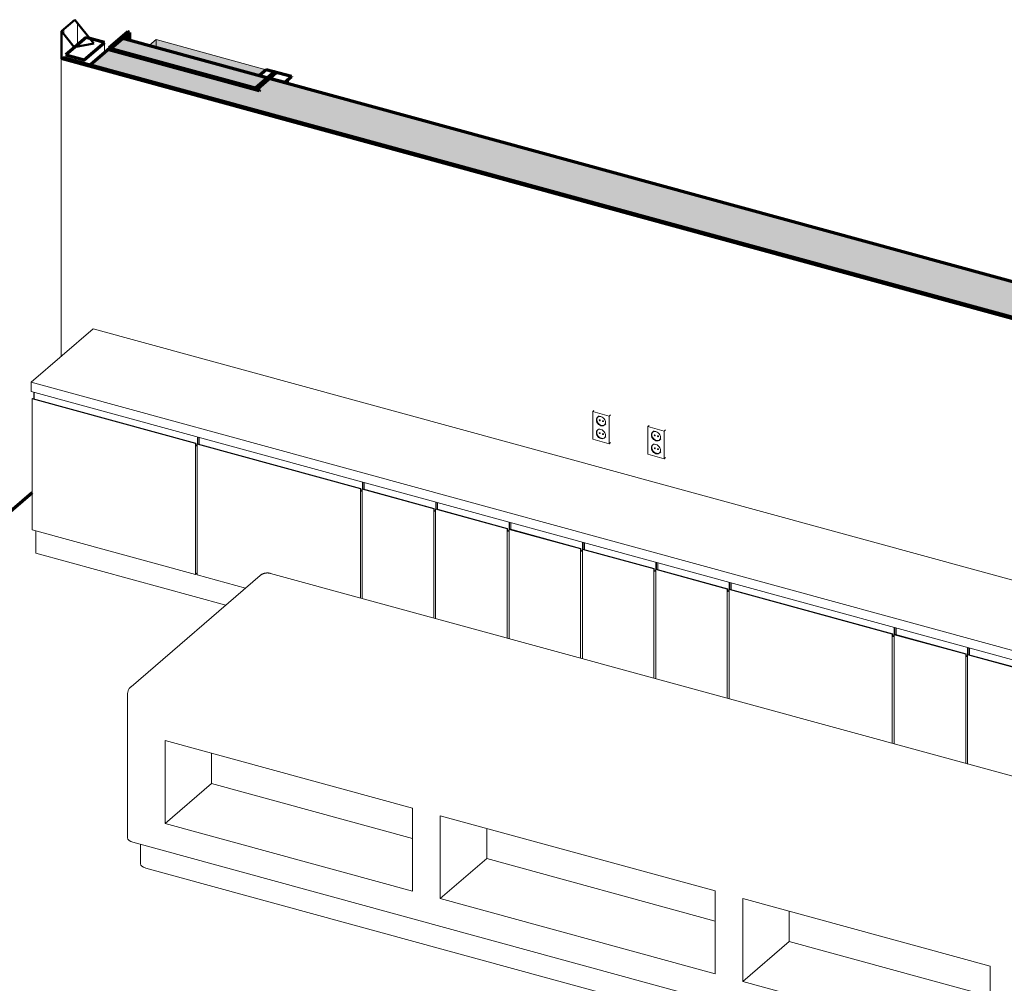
# Model space of a CAD drawing. Header units: millimetres. Extents: x 87779 to 155382, y -9103 to 37066.
# Tile 22 of 128: x 105995 to 110672, y 17915 to 22490. Entities that reach past the tile are written whole.
import ezdxf

# ---------------------------------------------------------------- set-up
doc = ezdxf.new("R2010")
doc.units = ezdxf.units.MM
for name, color, linetype, lineweight in [('0-2', 210, 'Continuous', 5), ('A21-----2', 130, 'Continuous', 70), ('A21--s--1', 84, 'Continuous', 5), ('A22----', 1, 'Continuous', 5), ('A22-----2', 50, 'Continuous', 9), ('A22-----4', 130, 'Continuous', 70), ('A22-----5', 1, 'Continuous', 50), ('A23-----3', 130, 'Continuous', 70), ('A29-----4', 94, 'Continuous', 5), ('A29-----5', 135, 'Continuous', 9), ('A29-----8', 3, 'Continuous', 5), ('A31-----1', 50, 'Continuous', 9), ('A31-----3', 170, 'Continuous', 25), ('A69----', 1, 'Continuous', 5), ('A99-----2', 50, 'Continuous', 9), ('A99-----4', 1, 'Continuous', 13), ('A99-----8', 96, 'Continuous', 9), ('Food Service Equipment-1', 10, 'Continuous', 5)]:
    doc.layers.add(name, color=color, linetype=linetype, lineweight=lineweight)
doc.layers.add('A99-----7', color=1, linetype='Continuous', lineweight=9, transparency=0.54)

# ---------------------------------------------------------------- blocks, each defined once
blk = doc.blocks.new('59_GM_schachten - e-schacht-14886162-Werkcafe Pantry Axo')
at = {"layer": 'A99-----7'}
for points in [[(-102892.6, 22225.5), (-102861.3, 22252.4), (-103384, 22395.3), (-103415.3, 22368.4), (-102895.3, 22226.2)], [(-102892.6, 22222.6), (-102892.6, 22225.5), (-103415.3, 22368.4), (-103415.3, 22365.4), (-102895.3, 22223.3)], [(-102887.4, 22221.1), (-102887.4, 22223.9), (-102892.6, 22225.3), (-102892.6, 22222.6), (-102890.4, 22222)]]:
    blk.add_hatch(color=256, dxfattribs=at).paths.add_polyline_path(points)
at = {"layer": 'A99-----2'}
for p, q in [((-103384, 22395.3), (-103415.3, 22368.4)), ((-103415.3, 22368.4), (-102892.6, 22225.5)), ((-103415.3, 22368.4), (-103415.3, 22365.4)), ((-102861.3, 22252.4), (-103384, 22395.3)), ((-102892.6, 22225.5), (-102861.3, 22252.4)), ((-102892.6, 22222.6), (-102892.6, 22225.5))]:
    blk.add_line(p, q, dxfattribs=at)
at = {"layer": 'A99-----8'}
blk.add_line((-103384, 22356.9), (-103384, 22395.3), dxfattribs=at)
blk = doc.blocks.new('NLRS_32_10_DO_WB_houten kozijn enkele deur_gen_ABT - 880x2315_dichtedeur_60 minuten-14886528-Werkcafe Pantry Axo')
at = {"layer": 'A31-----1'}
for p, q in [((-102880.4, 22222), (-102887.4, 22223.9)), ((-102887.4, 22221.1), (-102887.4, 22223.9)), ((-102880.4, 22219.2), (-102880.4, 22222)), ((-102876.7, 22218.2), (-102874.2, 22220.3)), ((-102788.1, 22196.7), (-102795.1, 22198.6)), ((-102795.1, 22198.6), (-102795.1, 22195.9)), ((-102788.1, 22194), (-102788.1, 22196.7)), ((-102758.1, 22185.8), (-102756.8, 22186.9))]:
    blk.add_line(p, q, dxfattribs=at)
at = {"layer": 'A31-----3'}
blk.add_line((-102756.8, 22205.8), (-102756.8, 22186.9), dxfattribs=at)
blk = doc.blocks.new('HSR-D_ABT_ARCH_Interieur_rvt-2-Werkcafe Pantry Axo')
at = {"layer": 'A21--s--1'}
for points in [[(-103510.3, 22391.4), (-103510.3, 22429.8), (-103544.1, 22400.7)], [(-102841.5, 22208.6), (-102839.1, 22210.7), (-102845.3, 22212.5), (-102847.8, 22210.3), (-102845.3, 22209.6)]]:
    blk.add_hatch(color=256, dxfattribs=at).paths.add_polyline_path(points)
at = {"layer": 'A29-----4'}
for points in [[(-103602.5, 22355.4), (-103548.5, 22401.9), (-103544.1, 22400.7), (-103510.3, 22429.8), (-103519, 22432.2), (-103606.9, 22356.6)], [(-102847.8, 22210.3), (-102845.3, 22212.5), (-102854, 22214.9), (-102856.5, 22212.7)]]:
    blk.add_hatch(color=256, dxfattribs=at).paths.add_polyline_path(points)
at = {"layer": 'A29-----5'}
h = blk.add_hatch(dxfattribs=at)
h.set_pattern_fill('FP_5', color=256, style=0, pattern_type=2)
h.set_pattern_definition([(25.868, (-98102.49, 16311.64), (-114.905, 55.7134), []), (154.132, (-98102.49, 16311.64), (-114.905, -55.7134), []), (13.877, (-98102.489, 16311.644), (49.117564, 19.20893), [2, -95.24, 2, -52.884, -11.931]), (13.877, (-98102.489, 16311.644), (49.117564, 19.20893), [-152.125, 2, -9.931]), (37.81, (-98102.489, 16311.644), (21.697513, 28.731862), [1.462, -69.168, 1.462, -70.04, -8.72]), (37.81, (-98102.489, 16311.644), (21.697513, 28.731862), [-142.131, 1.462, -7.258]), (71.91, (-98102.489, 16311.644), (-3.179345, 30.55874), [1.098, -51.298, 1.098, -28.571, -6.55]), (71.91, (-98102.489, 16311.644), (-3.179345, 30.55874), [-82.065, 1.098, -5.452])])
h.paths.add_polyline_path([(-97053.9, 20459.2), (-96906.6, 20586), (-103548.5, 22401.9), (-103695.8, 22275.2), (-97062.4, 20461.6)])
at = {"layer": 'A21-----2'}
for p, q in [((-103548.5, 22401.9), (-103695.8, 22275.2)), ((-96906.6, 20586), (-103548.5, 22401.9)), ((-103695.8, 22275.2), (-97053.9, 20459.2))]:
    blk.add_line(p, q, dxfattribs=at)
at = {"layer": 'A22-----2'}
for p, q in [((-103628.8, 22332.8), (-103628.8, 22382.2)), ((-103606.9, 22351.7), (-103606.9, 22356.6)), ((-103812.4, 22308.6), (-103812.4, 22323)), ((-103725.2, 22299.2), (-103725.2, 22284.8)), ((-102892.6, 22225.3), (-102892.6, 22225.5)), ((-102892.6, 22225.3), (-102854.1, 22214.8)), ((-102772.4, 22192.4), (-102741.1, 22219.3)), ((-102845.3, 22212.3), (-102772.4, 22192.4)), ((-102772.4, 22192.6), (-102772.4, 22192.4))]:
    blk.add_line(p, q, dxfattribs=at)
at = {"layer": 'A22-----4'}
for p, q in [((-103716, 22406), (-103812.4, 22323)), ((-103628.8, 22382.2), (-103716, 22406)), ((-103519, 22432.2), (-103606.9, 22356.6)), ((-103598.1, 22354.2), (-103510.3, 22429.8)), ((-103510.3, 22429.8), (-103519, 22432.2)), ((-103510.3, 22429.8), (-103510.3, 22391.4)), ((-103725.2, 22299.2), (-103628.8, 22382.2)), ((-103606.9, 22356.6), (-103598.1, 22354.2)), ((-103812.4, 22323), (-103725.2, 22299.2)), ((-103604.3, 22352.9), (-103609.2, 22348.6)), ((-103609.2, 22348.6), (-102895.3, 22154)), ((-102890.4, 22158.2), (-103604.3, 22352.9)), ((-102822.7, 22241.8), (-102910.5, 22166.2)), ((-102901.8, 22163.9), (-102814, 22239.4)), ((-102861.3, 22252.4), (-102892.6, 22225.5)), ((-102892.6, 22225.5), (-102772.4, 22192.6)), ((-102741.1, 22219.5), (-102861.3, 22252.4)), ((-102814, 22239.4), (-102822.7, 22241.8)), ((-102772.4, 22192.6), (-102741.1, 22219.5)), ((-102741.1, 22219.5), (-102741.1, 22219.3)), ((-102910.5, 22166.2), (-102901.8, 22163.9)), ((-102895.3, 22154), (-102890.4, 22158.2))]:
    blk.add_line(p, q, dxfattribs=at)
at = {"layer": 'A23-----3'}
blk.add_line((-104177.1, 20070), (-103972.8, 20245.6), dxfattribs=at)
at = {"layer": 'A31-----1'}
blk.add_blockref('NLRS_32_10_DO_WB_houten kozijn enkele deur_gen_ABT - 880x2315_dichtedeur_60 minuten-14886528-Werkcafe Pantry Axo', (0, 0), dxfattribs=at)
at = {"layer": 'A99-----2'}
blk.add_blockref('59_GM_schachten - e-schacht-14886162-Werkcafe Pantry Axo', (0, 0), dxfattribs=at)
blk = doc.blocks.new('712 Werkcafe Derden - 712 Werkcafe Derden-18395349-Werkcafe Pantry Axo')
at = {"layer": 'Food Service Equipment-1'}
for p, q in [((-103682.5, 21022.5), (-103977.2, 20769.1)), ((-97896.2, 19440.5), (-103682.5, 21022.5)), ((-103977.2, 20769.1), (-97896.2, 19106.5)), ((-103977.2, 20769.1), (-103977.2, 20725.3)), ((-97896.2, 19062.8), (-103977.2, 20725.3)), ((-103965.4, 20722.1), (-103965.4, 20689.4)), ((-103963.5, 20688.8), (-103963.5, 20721.6)), ((-103972.8, 20689.2), (-103970.9, 20690.9)), ((-103972.8, 20068.2), (-103972.8, 20689.2)), ((-103972.8, 20689.2), (-103197.6, 20477.2)), ((-103970.9, 20690.9), (-103195.6, 20478.9)), ((-103188.2, 20509.6), (-103188.2, 20476.5)), ((-103185.8, 20476.2), (-103185.8, 20509)), ((-103179.5, 20474.5), (-103179.5, 20507.3)), ((-103195.6, 20478.9), (-103197.6, 20477.2)), ((-103197.6, 20477.2), (-103197.6, 19856.3)), ((-103195.6, 20470.2), (-103195.6, 20478.9)), ((-103188.9, 20474.8), (-103186.9, 20476.5)), ((-103188.9, 19853.9), (-103188.9, 20474.8)), ((-103188.9, 20474.8), (-102413.6, 20262.9)), ((-103188.2, 20476.5), (-103188.3, 20475.3)), ((-103186.9, 20476.5), (-102411.7, 20264.6)), ((-102411.7, 20264.6), (-102413.6, 20262.9)), ((-102413.6, 20262.9), (-102413.6, 19744)), ((-102411.7, 20255.8), (-102411.7, 20264.6)), ((-102404.9, 20260.5), (-102403, 20262.2)), ((-102404.9, 19741.6), (-102404.9, 20260.5)), ((-102404.9, 20260.5), (-102065.2, 20167.6)), ((-102404.3, 20295.3), (-102404.3, 20262.2)), ((-102404.3, 20262.2), (-102404.3, 20261)), ((-102403, 20262.2), (-102063.2, 20169.3)), ((-102401.8, 20261.9), (-102401.8, 20294.6)), ((-102395.6, 20260.2), (-102395.6, 20292.9)), ((-102063.2, 20169.3), (-102065.2, 20167.6)), ((-102065.2, 20167.6), (-102065.2, 19648.8)), ((-102063.2, 20160.6), (-102063.2, 20169.3)), ((-102056.5, 20165.2), (-102054.5, 20166.9)), ((-102056.5, 19646.4), (-102056.5, 20165.2)), ((-102056.5, 20165.2), (-101716.8, 20072.4)), ((-102055.9, 20200.1), (-102055.9, 20166.9)), ((-102055.9, 20166.9), (-102055.9, 20165.7)), ((-102054.5, 20166.9), (-101714.8, 20074.1)), ((-102053.4, 20166.6), (-102053.4, 20199.4)), ((-102047.2, 20164.9), (-102047.2, 20197.7)), ((-103197.6, 19856.3), (-103972.8, 20068.2)), ((-103955.1, 20063.4), (-103955.1, 19957.2)), ((-101714.8, 20074.1), (-101716.8, 20072.4)), ((-101716.8, 20072.4), (-101716.8, 19553.5)), ((-101714.8, 20065.3), (-101714.8, 20074.1)), ((-101708.1, 20070), (-101706.1, 20071.7)), ((-101708.1, 19551.1), (-101708.1, 20070)), ((-101708.1, 20070), (-101368.3, 19977.1)), ((-101707.4, 20071.6), (-101707.5, 20070.5)), ((-101707.4, 20104.8), (-101707.4, 20071.6)), ((-101706.1, 20071.7), (-101366.4, 19978.8)), ((-101705, 20071.4), (-101705, 20104.1)), ((-101698.7, 20069.7), (-101698.7, 20102.4)), ((-101366.4, 19978.8), (-101368.3, 19977.1)), ((-101368.3, 19977.1), (-101368.3, 19458.2)), ((-101366.4, 19970), (-101366.4, 19978.8)), ((-101359.6, 19974.7), (-101357.7, 19976.4)), ((-101359.6, 19455.9), (-101359.6, 19974.7)), ((-101359.6, 19974.7), (-101019.9, 19881.8)), ((-101359, 19976.4), (-101359.1, 19975.2)), ((-101359, 20009.5), (-101359, 19976.4)), ((-101357.7, 19976.4), (-101018, 19883.5)), ((-101356.6, 19976.1), (-101356.6, 20008.9)), ((-101350.3, 19974.4), (-101350.3, 20007.2)), ((-103052.6, 19710.5), (-103955.1, 19957.2)), ((-101018, 19883.5), (-101019.9, 19881.8)), ((-101019.9, 19881.8), (-101019.9, 19363)), ((-101018, 19874.8), (-101018, 19883.5)), ((-101011.2, 19879.5), (-101009.2, 19881.1)), ((-101011.2, 19360.6), (-101011.2, 19879.5)), ((-101011.2, 19879.5), (-100671.5, 19786.6)), ((-101010.6, 19914.3), (-101010.6, 19881.1)), ((-101010.6, 19881.1), (-101010.6, 19879.9)), ((-101009.2, 19881.1), (-100669.5, 19788.3)), ((-101008.1, 19880.8), (-101008.1, 19913.6)), ((-101001.9, 19879.1), (-101001.9, 19911.9)), ((-103197.6, 19856.3), (-103188.9, 19863.8)), ((-102958.9, 19791), (-103188.9, 19853.9)), ((-100669.5, 19788.3), (-100671.5, 19786.6)), ((-100671.5, 19786.6), (-100671.5, 19267.7)), ((-100669.5, 19779.5), (-100669.5, 19788.3)), ((-100662.8, 19784.2), (-100660.8, 19785.9)), ((-100662.8, 19265.3), (-100662.8, 19784.2)), ((-100662.8, 19784.2), (-99887.5, 19572.2)), ((-100662.2, 19819), (-100662.2, 19785.9)), ((-100662.2, 19785.9), (-100662.2, 19784.7)), ((-100660.8, 19785.9), (-99885.6, 19573.9)), ((-100659.7, 19785.6), (-100659.7, 19818.3)), ((-100653.4, 19783.9), (-100653.4, 19816.6)), ((-99878.2, 19604.7), (-99878.2, 19571.5)), ((-99875.7, 19571.2), (-99875.7, 19604)), ((-99869.5, 19569.5), (-99869.5, 19602.3)), ((-99885.6, 19573.9), (-99887.5, 19572.2)), ((-99887.5, 19572.2), (-99887.5, 19053.4)), ((-99885.6, 19565.2), (-99885.6, 19573.9)), ((-99878.8, 19569.9), (-99876.9, 19571.5)), ((-99878.8, 19051), (-99878.8, 19569.9)), ((-99878.8, 19569.9), (-99539.1, 19477)), ((-99878.2, 19571.5), (-99878.2, 19570.8)), ((-99876.9, 19571.5), (-99537.1, 19478.7)), ((-99529.8, 19509.4), (-99529.8, 19476.3)), ((-99527.3, 19476), (-99527.3, 19508.7)), ((-99521, 19474.3), (-99521, 19507)), ((-99537.1, 19478.7), (-99539.1, 19477)), ((-99539.1, 19477), (-99539.1, 18958.1)), ((-99537.1, 19469.9), (-99537.1, 19478.7)), ((-99530.4, 19474.6), (-99528.4, 19476.3)), ((-99530.4, 18955.7), (-99530.4, 19474.6)), ((-99530.4, 19474.6), (-99190.7, 19381.7)), ((-99529.8, 19476.3), (-99529.8, 19475.1)), ((-99528.4, 19476.3), (-99188.7, 19383.4))]:
    blk.add_line(p, q, dxfattribs=at)
for points in [[(-103188.8, 20472.4, 0), (-103189.3, 20470.9, 0), (-103190.1, 20469.2, 0), (-103191, 20467.8, 0), (-103191.9, 20466.8, 0), (-103192.9, 20466.2, 0), (-103193.8, 20466.1, 0), (-103194.5, 20466.5, 0), (-103195.1, 20467.3, 0), (-103195.5, 20468.6, 0), (-103195.6, 20470.2, 0)], [(-102404.9, 20258, 0), (-102405.4, 20256.6, 0), (-102406.1, 20254.9, 0), (-102407, 20253.5, 0), (-102408, 20252.4, 0), (-102408.9, 20251.8, 0), (-102409.8, 20251.7, 0), (-102410.6, 20252.1, 0), (-102411.2, 20253, 0), (-102411.5, 20254.2, 0), (-102411.7, 20255.8, 0)], [(-102056.5, 20162.8, 0), (-102056.9, 20161.3, 0), (-102057.7, 20159.6, 0), (-102058.6, 20158.2, 0), (-102059.6, 20157.2, 0), (-102060.5, 20156.6, 0), (-102061.4, 20156.5, 0), (-102062.2, 20156.9, 0), (-102062.7, 20157.7, 0), (-102063.1, 20159, 0), (-102063.2, 20160.6, 0)], [(-101708, 20067.5, 0), (-101708.5, 20066.1, 0), (-101709.3, 20064.4, 0), (-101710.2, 20063, 0), (-101711.1, 20061.9, 0), (-101712.1, 20061.3, 0), (-101713, 20061.2, 0), (-101713.7, 20061.6, 0), (-101714.3, 20062.4, 0), (-101714.7, 20063.7, 0), (-101714.8, 20065.3, 0)], [(-101359.6, 19972.3, 0), (-101360.1, 19970.8, 0), (-101360.9, 19969.1, 0), (-101361.7, 19967.7, 0), (-101362.7, 19966.7, 0), (-101363.6, 19966.1, 0), (-101364.5, 19965.9, 0), (-101365.3, 19966.3, 0), (-101365.9, 19967.2, 0), (-101366.3, 19968.5, 0), (-101366.4, 19970, 0)], [(-101011.2, 19877, 0), (-101011.7, 19875.6, 0), (-101012.4, 19873.9, 0), (-101013.3, 19872.4, 0), (-101014.3, 19871.4, 0), (-101015.2, 19870.8, 0), (-101016.1, 19870.7, 0), (-101016.9, 19871.1, 0), (-101017.5, 19871.9, 0), (-101017.8, 19873.2, 0), (-101018, 19874.8, 0)], [(-100662.8, 19781.8, 0), (-100663.2, 19780.3, 0), (-100664, 19778.6, 0), (-100664.9, 19777.2, 0), (-100665.8, 19776.1, 0), (-100666.8, 19775.5, 0), (-100667.7, 19775.4, 0), (-100668.4, 19775.8, 0), (-100669, 19776.7, 0), (-100669.4, 19777.9, 0), (-100669.5, 19779.5, 0)], [(-99878.8, 19567.4, 0), (-99879.3, 19566, 0), (-99880, 19564.3, 0), (-99880.9, 19562.8, 0), (-99881.9, 19561.8, 0), (-99882.8, 19561.2, 0), (-99883.7, 19561.1, 0), (-99884.5, 19561.5, 0), (-99885.1, 19562.3, 0), (-99885.4, 19563.6, 0), (-99885.6, 19565.2, 0)], [(-99530.4, 19472.2, 0), (-99530.8, 19470.7, 0), (-99531.6, 19469, 0), (-99532.5, 19467.6, 0), (-99533.5, 19466.5, 0), (-99534.4, 19465.9, 0), (-99535.3, 19465.8, 0), (-99536.1, 19466.2, 0), (-99536.6, 19467.1, 0), (-99537, 19468.3, 0), (-99537.1, 19469.9, 0)]]:
    blk.add_polyline3d(points, dxfattribs=at)
blk = doc.blocks.new('Electrical wall socket - Wall socket_Double WCD-V4-Werkcafe Pantry Axo')
at = {"layer": 'A69----'}
for p, q in [((-101043.2, 20563.3), (-101049.4, 20558)), ((-100971, 20536.5), (-101049.4, 20558)), ((-101049.4, 20558), (-101049.4, 20426.8)), ((-101019.1, 20537.6), (-101024.3, 20533.1)), ((-100964.8, 20541.8), (-100971, 20536.5)), ((-100971, 20405.3), (-100971, 20536.5)), ((-100991.7, 20495.1), (-100986.5, 20499.6)), ((-101019.1, 20476.3), (-101024.3, 20471.8)), ((-100991.7, 20433.9), (-100986.5, 20438.4)), ((-101049.4, 20426.8), (-100971, 20405.3)), ((-100971, 20405.3), (-100964.8, 20410.7))]:
    blk.add_line(p, q, dxfattribs=at)
for points in [[(-101032, 20518.2, 0), (-101031.2, 20523.7, 0), (-101029, 20528.4, 0), (-101025.6, 20531.9, 0), (-101021.1, 20534.2, 0), (-101015.8, 20534.9, 0), (-101010.2, 20534.1, 0), (-101004.5, 20531.8, 0), (-100999.3, 20528.2, 0), (-100994.8, 20523.5, 0), (-100991.3, 20518, 0), (-100989.1, 20512.2, 0), (-100988.4, 20506.3, 0)], [(-101026.9, 20530.2, 0), (-101029.1, 20525.5, 0), (-101029.8, 20520.1, 0)], [(-100988.4, 20506.3, 0), (-100989.1, 20500.9, 0), (-100991.3, 20496.2, 0), (-100994.8, 20492.6, 0), (-100999.3, 20490.3, 0), (-101004.5, 20489.6, 0), (-101010.2, 20490.4, 0), (-101015.8, 20492.7, 0), (-101021.1, 20496.3, 0), (-101025.6, 20501, 0), (-101029, 20506.5, 0), (-101031.2, 20512.4, 0), (-101032, 20518.2, 0)], [(-101029.8, 20520.1, 0), (-101029.1, 20514.2, 0), (-101026.9, 20508.3, 0), (-101023.4, 20502.9, 0), (-101018.9, 20498.1, 0), (-101013.7, 20494.5, 0), (-101008, 20492.2, 0), (-101002.4, 20491.4, 0), (-100997.2, 20492.2, 0), (-100993.3, 20494, 0)], [(-101017.9, 20516.8, 0), (-101017.8, 20517.3, 0), (-101017.6, 20517.8, 0), (-101017.3, 20518.1, 0), (-101016.9, 20518.3, 0), (-101016.4, 20518.4, 0), (-101015.8, 20518.3, 0), (-101015.3, 20518.1, 0), (-101014.8, 20517.8, 0), (-101014.3, 20517.3, 0), (-101014, 20516.8, 0), (-101013.8, 20516.2, 0), (-101013.7, 20515.7, 0)], [(-101013.7, 20515.7, 0), (-101013.8, 20515.1, 0), (-101014, 20514.7, 0), (-101014.3, 20514.3, 0), (-101014.8, 20514.1, 0), (-101015.3, 20514, 0), (-101015.8, 20514.1, 0), (-101016.4, 20514.3, 0), (-101016.9, 20514.7, 0), (-101017.3, 20515.1, 0), (-101017.6, 20515.7, 0), (-101017.8, 20516.2, 0), (-101017.9, 20516.8, 0)], [(-101002.4, 20512.5, 0), (-101002.3, 20513.1, 0), (-101002.1, 20513.5, 0), (-101001.7, 20513.9, 0), (-101001.3, 20514.1, 0), (-101000.8, 20514.2, 0), (-101000.3, 20514.1, 0), (-100999.7, 20513.9, 0), (-100999.2, 20513.5, 0), (-100998.8, 20513.1, 0), (-100998.5, 20512.5, 0), (-100998.2, 20512, 0), (-100998.2, 20511.4, 0)], [(-100998.2, 20511.4, 0), (-100998.2, 20510.9, 0), (-100998.5, 20510.4, 0), (-100998.8, 20510.1, 0), (-100999.2, 20509.9, 0), (-100999.7, 20509.8, 0), (-101000.3, 20509.9, 0), (-101000.8, 20510.1, 0), (-101001.3, 20510.4, 0), (-101001.7, 20510.9, 0), (-101002.1, 20511.4, 0), (-101002.3, 20512, 0), (-101002.4, 20512.5, 0)], [(-101032, 20457, 0), (-101031.2, 20462.5, 0), (-101029, 20467.1, 0), (-101025.6, 20470.7, 0), (-101021.1, 20473, 0), (-101015.8, 20473.7, 0), (-101010.2, 20472.9, 0), (-101004.5, 20470.6, 0), (-100999.3, 20467, 0), (-100994.8, 20462.3, 0), (-100991.3, 20456.8, 0), (-100989.1, 20450.9, 0), (-100988.4, 20445.1, 0)], [(-100988.4, 20445.1, 0), (-100989.1, 20439.6, 0), (-100991.3, 20435, 0), (-100994.8, 20431.4, 0), (-100999.3, 20429.1, 0), (-101004.5, 20428.4, 0), (-101010.2, 20429.2, 0), (-101015.8, 20431.5, 0), (-101021.1, 20435.1, 0), (-101025.6, 20439.8, 0), (-101029, 20445.3, 0), (-101031.2, 20451.1, 0), (-101032, 20457, 0)], [(-101026.9, 20469, 0), (-101029.1, 20464.3, 0), (-101029.8, 20458.8, 0)], [(-101029.8, 20458.8, 0), (-101029.1, 20453, 0), (-101026.9, 20447.1, 0), (-101023.4, 20441.6, 0), (-101018.9, 20436.9, 0), (-101013.7, 20433.3, 0), (-101008, 20431, 0), (-101002.4, 20430.2, 0), (-100997.2, 20431, 0), (-100993.3, 20432.8, 0)], [(-101017.9, 20455.6, 0), (-101017.8, 20456.1, 0), (-101017.6, 20456.6, 0), (-101017.3, 20456.9, 0), (-101016.9, 20457.1, 0), (-101016.4, 20457.2, 0), (-101015.8, 20457.1, 0), (-101015.3, 20456.9, 0), (-101014.8, 20456.5, 0), (-101014.3, 20456.1, 0), (-101014, 20455.6, 0), (-101013.8, 20455, 0), (-101013.7, 20454.4, 0)], [(-101013.7, 20454.4, 0), (-101013.8, 20453.9, 0), (-101014, 20453.5, 0), (-101014.3, 20453.1, 0), (-101014.8, 20452.9, 0), (-101015.3, 20452.8, 0), (-101015.8, 20452.9, 0), (-101016.4, 20453.1, 0), (-101016.9, 20453.5, 0), (-101017.3, 20453.9, 0), (-101017.6, 20454.5, 0), (-101017.8, 20455, 0), (-101017.9, 20455.6, 0)], [(-101002.4, 20451.3, 0), (-101002.3, 20451.9, 0), (-101002.1, 20452.3, 0), (-101001.7, 20452.6, 0), (-101001.3, 20452.9, 0), (-101000.8, 20452.9, 0), (-101000.3, 20452.9, 0), (-100999.7, 20452.6, 0), (-100999.2, 20452.3, 0), (-100998.8, 20451.8, 0), (-100998.5, 20451.3, 0), (-100998.2, 20450.7, 0), (-100998.2, 20450.2, 0)], [(-100998.2, 20450.2, 0), (-100998.2, 20449.7, 0), (-100998.5, 20449.2, 0), (-100998.8, 20448.9, 0), (-100999.2, 20448.6, 0), (-100999.7, 20448.6, 0), (-101000.3, 20448.7, 0), (-101000.8, 20448.9, 0), (-101001.3, 20449.2, 0), (-101001.7, 20449.7, 0), (-101002.1, 20450.2, 0), (-101002.3, 20450.8, 0), (-101002.4, 20451.3, 0)]]:
    blk.add_polyline3d(points, dxfattribs=at)
blk = doc.blocks.new('Electrical wall socket - Wall socket_Double WCD-V5-Werkcafe Pantry Axo')
at = {"layer": 'A69----'}
for p, q in [((-101304.5, 20634.7), (-101310.7, 20629.4)), ((-101232.3, 20608), (-101310.7, 20629.4)), ((-101310.7, 20629.4), (-101310.7, 20498.2)), ((-101280.4, 20609), (-101285.7, 20604.5)), ((-101226.1, 20613.3), (-101232.3, 20608)), ((-101232.3, 20476.8), (-101232.3, 20608)), ((-101280.4, 20547.8), (-101285.7, 20543.3)), ((-101253.1, 20566.6), (-101247.8, 20571.1)), ((-101310.7, 20498.2), (-101232.3, 20476.8)), ((-101253.1, 20505.4), (-101247.8, 20509.9)), ((-101232.3, 20476.8), (-101226.1, 20482.1))]:
    blk.add_line(p, q, dxfattribs=at)
for points in [[(-101293.3, 20589.7, 0), (-101292.5, 20595.1, 0), (-101290.4, 20599.8, 0), (-101286.9, 20603.4, 0), (-101282.4, 20605.6, 0), (-101277.1, 20606.4, 0), (-101271.5, 20605.6, 0), (-101265.9, 20603.3, 0), (-101260.6, 20599.7, 0), (-101256.1, 20595, 0), (-101252.6, 20589.5, 0), (-101250.5, 20583.6, 0), (-101249.7, 20577.8, 0)], [(-101249.7, 20577.8, 0), (-101250.5, 20572.3, 0), (-101252.6, 20567.6, 0), (-101256.1, 20564, 0), (-101260.6, 20561.8, 0), (-101265.9, 20561, 0), (-101271.5, 20561.8, 0), (-101277.1, 20564.1, 0), (-101282.4, 20567.7, 0), (-101286.9, 20572.5, 0), (-101290.4, 20577.9, 0), (-101292.5, 20583.8, 0), (-101293.3, 20589.7, 0)], [(-101288.2, 20601.6, 0), (-101290.4, 20597, 0), (-101291.1, 20591.5, 0)], [(-101291.1, 20591.5, 0), (-101290.4, 20585.6, 0), (-101288.2, 20579.8, 0), (-101284.8, 20574.3, 0), (-101280.3, 20569.6, 0), (-101275, 20566, 0), (-101269.4, 20563.7, 0), (-101263.7, 20562.9, 0), (-101258.5, 20563.6, 0), (-101254.6, 20565.4, 0)], [(-101279.2, 20588.2, 0), (-101279.2, 20588.8, 0), (-101279, 20589.2, 0), (-101278.6, 20589.6, 0), (-101278.2, 20589.8, 0), (-101277.7, 20589.9, 0), (-101277.1, 20589.8, 0), (-101276.6, 20589.6, 0), (-101276.1, 20589.2, 0), (-101275.7, 20588.8, 0), (-101275.3, 20588.2, 0), (-101275.1, 20587.7, 0), (-101275, 20587.1, 0)], [(-101275, 20587.1, 0), (-101275.1, 20586.6, 0), (-101275.3, 20586.1, 0), (-101275.7, 20585.8, 0), (-101276.1, 20585.6, 0), (-101276.6, 20585.5, 0), (-101277.1, 20585.6, 0), (-101277.7, 20585.8, 0), (-101278.2, 20586.1, 0), (-101278.6, 20586.6, 0), (-101279, 20587.1, 0), (-101279.2, 20587.7, 0), (-101279.2, 20588.2, 0)], [(-101263.7, 20584, 0), (-101263.6, 20584.5, 0), (-101263.4, 20585, 0), (-101263.1, 20585.3, 0), (-101262.6, 20585.5, 0), (-101262.1, 20585.6, 0), (-101261.6, 20585.5, 0), (-101261, 20585.3, 0), (-101260.5, 20585, 0), (-101260.1, 20584.5, 0), (-101259.8, 20584, 0), (-101259.6, 20583.4, 0), (-101259.5, 20582.8, 0)], [(-101259.5, 20582.8, 0), (-101259.6, 20582.3, 0), (-101259.8, 20581.9, 0), (-101260.1, 20581.5, 0), (-101260.5, 20581.3, 0), (-101261, 20581.2, 0), (-101261.6, 20581.3, 0), (-101262.1, 20581.5, 0), (-101262.6, 20581.9, 0), (-101263.1, 20582.3, 0), (-101263.4, 20582.9, 0), (-101263.6, 20583.4, 0), (-101263.7, 20584, 0)], [(-101293.3, 20528.4, 0), (-101292.5, 20533.9, 0), (-101290.4, 20538.6, 0), (-101286.9, 20542.2, 0), (-101282.4, 20544.4, 0), (-101277.1, 20545.1, 0), (-101271.5, 20544.4, 0), (-101265.9, 20542.1, 0), (-101260.6, 20538.4, 0), (-101256.1, 20533.7, 0), (-101252.6, 20528.3, 0), (-101250.5, 20522.4, 0), (-101249.7, 20516.5, 0)], [(-101288.2, 20540.4, 0), (-101290.4, 20535.7, 0), (-101291.1, 20530.3, 0)], [(-101291.1, 20530.3, 0), (-101290.4, 20524.4, 0), (-101288.2, 20518.6, 0), (-101284.8, 20513.1, 0), (-101280.3, 20508.4, 0), (-101275, 20504.7, 0), (-101269.4, 20502.5, 0), (-101263.7, 20501.7, 0), (-101258.5, 20502.4, 0), (-101254.6, 20504.2, 0)], [(-101249.7, 20516.5, 0), (-101250.5, 20511.1, 0), (-101252.6, 20506.4, 0), (-101256.1, 20502.8, 0), (-101260.6, 20500.6, 0), (-101265.9, 20499.8, 0), (-101271.5, 20500.6, 0), (-101277.1, 20502.9, 0), (-101282.4, 20506.5, 0), (-101286.9, 20511.2, 0), (-101290.4, 20516.7, 0), (-101292.5, 20522.6, 0), (-101293.3, 20528.4, 0)], [(-101279.2, 20527, 0), (-101279.2, 20527.5, 0), (-101279, 20528, 0), (-101278.6, 20528.3, 0), (-101278.2, 20528.6, 0), (-101277.7, 20528.6, 0), (-101277.1, 20528.6, 0), (-101276.6, 20528.3, 0), (-101276.1, 20528, 0), (-101275.7, 20527.5, 0), (-101275.3, 20527, 0), (-101275.1, 20526.4, 0), (-101275, 20525.9, 0)], [(-101275, 20525.9, 0), (-101275.1, 20525.4, 0), (-101275.3, 20524.9, 0), (-101275.7, 20524.6, 0), (-101276.1, 20524.3, 0), (-101276.6, 20524.3, 0), (-101277.1, 20524.3, 0), (-101277.7, 20524.6, 0), (-101278.2, 20524.9, 0), (-101278.6, 20525.4, 0), (-101279, 20525.9, 0), (-101279.2, 20526.5, 0), (-101279.2, 20527, 0)], [(-101263.7, 20522.8, 0), (-101263.6, 20523.3, 0), (-101263.4, 20523.7, 0), (-101263.1, 20524.1, 0), (-101262.6, 20524.3, 0), (-101262.1, 20524.4, 0), (-101261.6, 20524.3, 0), (-101261, 20524.1, 0), (-101260.5, 20523.7, 0), (-101260.1, 20523.3, 0), (-101259.8, 20522.8, 0), (-101259.6, 20522.2, 0), (-101259.5, 20521.6, 0)], [(-101259.5, 20521.6, 0), (-101259.6, 20521.1, 0), (-101259.8, 20520.7, 0), (-101260.1, 20520.3, 0), (-101260.5, 20520.1, 0), (-101261, 20520, 0), (-101261.6, 20520.1, 0), (-101262.1, 20520.3, 0), (-101262.6, 20520.7, 0), (-101263.1, 20521.1, 0), (-101263.4, 20521.6, 0), (-101263.6, 20522.2, 0), (-101263.7, 20522.8, 0)]]:
    blk.add_polyline3d(points, dxfattribs=at)
blk = doc.blocks.new('712 Werkcafe Eiland - 712 Werkcafe Eiland-18433871-Werkcafe Pantry Axo')
at = {"layer": 'Food Service Equipment-1'}
for p, q in [((-102889.5, 19850.8), (-103503.4, 19322.9)), ((-98616.8, 18706), (-102841.5, 19861)), ((-103519.7, 19287.6), (-103519.7, 18605.4)), ((-103341.9, 19067.4), (-102165.9, 18745.9)), ((-103341.9, 18673.8), (-103341.9, 19067.4)), ((-103120.8, 19006.9), (-103120.8, 18863.9)), ((-103120.8, 18863.9), (-103341.9, 18673.8)), ((-102165.9, 18602.8), (-103120.8, 18863.9)), ((-102165.9, 18745.9), (-102165.9, 18352.3)), ((-102035.3, 18710.1), (-100728.7, 18352.9)), ((-102035.3, 18316.6), (-102035.3, 18710.1)), ((-102165.9, 18352.3), (-103341.9, 18673.8)), ((-98581.1, 17978.3), (-98581.1, 18660.5)), ((-101814.2, 18649.7), (-101814.2, 18506.6)), ((-99269.6, 17429.2), (-103494.3, 18584.3)), ((-103458.4, 18574.5), (-103458.4, 18482.5)), ((-101814.2, 18506.6), (-102035.3, 18316.6)), ((-100728.7, 18209.8), (-101814.2, 18506.6)), ((-99286.7, 17327.8), (-103433, 18461.4)), ((-100728.7, 18352.9), (-100728.7, 17959.3)), ((-100728.7, 17959.3), (-102035.3, 18316.6)), ((-100598, 18317.2), (-99422.1, 17995.7)), ((-100598, 17923.6), (-100598, 18317.2)), ((-100377, 18113.7), (-100377, 18256.7)), ((-100377, 18113.7), (-100598, 17923.6)), ((-99422.1, 17852.6), (-100377, 18113.7)), ((-99422.1, 17995.7), (-99422.1, 17602.1)), ((-98587.6, 17966.4), (-99201.5, 17438.5)), ((-99422.1, 17602.1), (-100598, 17923.6)), ((-98642.4, 17838.8), (-98642.4, 17919.2)), ((-98648.9, 17826.9), (-99218.6, 17337))]:
    blk.add_line(p, q, dxfattribs=at)
for points in [[(-102889.5, 19850.8, 0), (-102887.8, 19852.2, 0), (-102886.2, 19853.4, 0), (-102884.6, 19854.5, 0), (-102883.1, 19855.5, 0), (-102881.6, 19856.4, 0), (-102880.1, 19857.2, 0), (-102878.7, 19857.9, 0), (-102877.3, 19858.5, 0), (-102875.9, 19859.1, 0), (-102874.6, 19859.6, 0), (-102873.3, 19860.1, 0), (-102872.1, 19860.5, 0), (-102870.8, 19860.8, 0), (-102869.6, 19861.2, 0), (-102868.4, 19861.5, 0), (-102867.3, 19861.7, 0), (-102866.1, 19862, 0), (-102865, 19862.2, 0), (-102863.9, 19862.4, 0), (-102862.8, 19862.5, 0), (-102861.7, 19862.6, 0), (-102860.6, 19862.7, 0), (-102859.5, 19862.8, 0), (-102858.4, 19862.9, 0), (-102857.3, 19862.9, 0), (-102856.3, 19863, 0), (-102855.2, 19862.9, 0), (-102854.1, 19862.9, 0), (-102853, 19862.9, 0), (-102852, 19862.8, 0), (-102850.9, 19862.7, 0), (-102849.8, 19862.6, 0), (-102848.7, 19862.5, 0), (-102847.6, 19862.3, 0), (-102846.4, 19862.2, 0), (-102845.3, 19861.9, 0), (-102844.2, 19861.7, 0), (-102843, 19861.4, 0), (-102841.8, 19861.1, 0), (-102841.5, 19861, 0)], [(-103519.7, 19287.6, 0), (-103519.6, 19291.4, 0), (-103519.1, 19295.1, 0), (-103518.4, 19298.7, 0), (-103517.4, 19302.2, 0), (-103516.2, 19305.4, 0), (-103514.8, 19308.4, 0), (-103513.3, 19311.2, 0), (-103511.6, 19313.7, 0), (-103510, 19316, 0), (-103508.3, 19318.1, 0), (-103506.6, 19320, 0), (-103504.9, 19321.6, 0), (-103503.4, 19322.9, 0)], [(-98581.1, 18660.5, 0), (-98581.3, 18664.3, 0), (-98581.7, 18668, 0), (-98582.5, 18671.6, 0), (-98583.5, 18675.1, 0), (-98584.7, 18678.3, 0), (-98586.1, 18681.3, 0), (-98587.6, 18684.1, 0), (-98589.2, 18686.6, 0), (-98590.9, 18688.9, 0), (-98592.6, 18691, 0), (-98594.3, 18692.9, 0), (-98596, 18694.5, 0), (-98597.7, 18696, 0), (-98599.3, 18697.4, 0), (-98601, 18698.6, 0), (-98602.5, 18699.6, 0), (-98604.1, 18700.6, 0), (-98605.6, 18701.5, 0), (-98607, 18702.2, 0), (-98608.5, 18702.9, 0), (-98609.8, 18703.6, 0), (-98611.2, 18704.1, 0), (-98612.5, 18704.6, 0), (-98613.8, 18705.1, 0), (-98615, 18705.5, 0), (-98616.3, 18705.9, 0), (-98616.8, 18706, 0)], [(-103494.3, 18584.3, 0), (-103504.7, 18588.1, 0), (-103512.8, 18593.1, 0), (-103517.9, 18598.9, 0), (-103519.7, 18605.2, 0), (-103519.7, 18605.4, 0)], [(-103433, 18461.4, 0), (-103443.4, 18465.2, 0), (-103451.5, 18470.2, 0), (-103456.6, 18476, 0), (-103458.4, 18482.3, 0)], [(-98581.1, 17978.6, 0), (-98582.7, 17972.3, 0), (-98587.6, 17966.4, 0)], [(-98642.4, 17839.1, 0), (-98644, 17832.8, 0), (-98648.9, 17826.9, 0)], [(-99201.5, 17438.5, 0), (-99209.4, 17433.4, 0), (-99219.6, 17429.5, 0), (-99231.6, 17427, 0), (-99244.6, 17426.1, 0), (-99257.5, 17426.9, 0), (-99269.6, 17429.2, 0)], [(-99218.6, 17337, 0), (-99226.4, 17331.9, 0), (-99236.7, 17328, 0), (-99248.7, 17325.5, 0), (-99261.7, 17324.7, 0), (-99274.6, 17325.4, 0), (-99286.7, 17327.8, 0)]]:
    blk.add_polyline3d(points, dxfattribs=at)

msp = doc.modelspace()

# ---------------------------------------------------------------- hatches: boundary and pattern name
at = {"layer": 'A29-----8'}
h = msp.add_hatch(dxfattribs=at)
h.set_pattern_fill('FP_4', color=256, style=0, pattern_type=2)
h.set_pattern_definition([(90, (111924.82, 16311.644), (-65, 4e-15), [])])
h.paths.add_polyline_path([(106253.8, 22358.9), (106257.4, 22359.6), (106311.3, 22406), (106326.8, 22401.9), (106256.8, 22489.9), (106193.2, 22435.2), (106219.7, 22401.9)])

# ---------------------------------------------------------------- linework, layer by layer
at = {"layer": 'A22----'}
msp.add_line((106253.8, 22356.5), (106253.8, 22358.9), dxfattribs=at)
at = {"layer": 'A22-----5'}
for p, q in [((106256.8, 22489.9), (106193.2, 22435.2)), ((106347.1, 22376.3), (106256.8, 22489.9)), ((106193.2, 22435.2), (106253.8, 22358.9)), ((106193.2, 22304.3), (106193.2, 22435.2)), ((106253.8, 22358.9), (106347.1, 22376.3)), ((106202.2, 22312.1), (106192.4, 22303.6)), ((112992.2, 20455.7), (106202.2, 22312.1)), ((106192.4, 22303.6), (112964.9, 20452))]:
    msp.add_line(p, q, dxfattribs=at)
at = {"layer": 'A99-----4'}
msp.add_line((106192.4, 22303.6), (106192.4, 20891.4), dxfattribs=at)

# ---------------------------------------------------------------- block references
at = {"layer": '0-2'}
msp.add_blockref('HSR-D_ABT_ARCH_Interieur_rvt-2-Werkcafe Pantry Axo', (210027.3, 0), dxfattribs=at)
at = {"layer": 'A69----'}
for name in ['Electrical wall socket - Wall socket_Double WCD-V5-Werkcafe Pantry Axo', 'Electrical wall socket - Wall socket_Double WCD-V4-Werkcafe Pantry Axo']:
    msp.add_blockref(name, (210027.3, 0), dxfattribs=at)
at = {"layer": 'Food Service Equipment-1'}
for name in ['712 Werkcafe Derden - 712 Werkcafe Derden-18395349-Werkcafe Pantry Axo', '712 Werkcafe Eiland - 712 Werkcafe Eiland-18433871-Werkcafe Pantry Axo']:
    msp.add_blockref(name, (210027.3, 0), dxfattribs=at)

doc.saveas('drawing.dxf')
